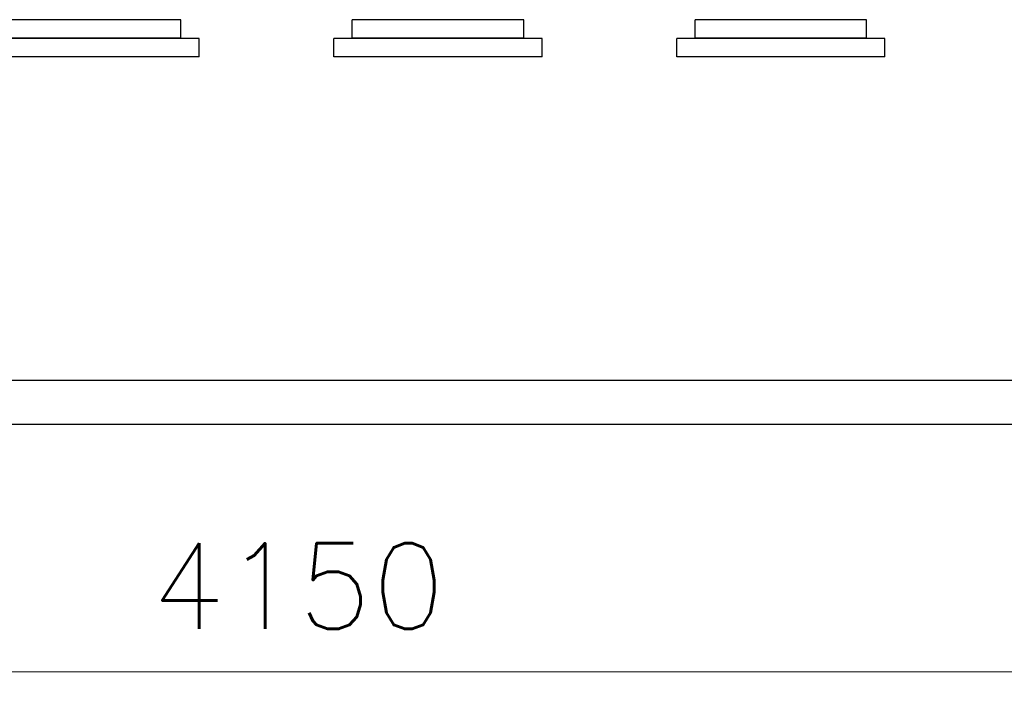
# Model space of a CAD drawing. Header units: inches. Extents: x 0 to 23760, y -13 to 16800.
# Tile 176 of 209: x 17235 to 18844, y 10676 to 11782. Entities that reach past the tile are written whole.
import ezdxf

# ---------------------------------------------------------------- set-up
doc = ezdxf.new("R2010")
doc.units = ezdxf.units.IN
doc.layers.add('254', color=7, linetype='Continuous', true_color=0xffffff)
doc.styles.add('latin_extended', font='simplex.shx')
doc.dimstyles.get("Standard").update_dxf_attribs({"dimtxt": 0.18, "dimasz": 0.18, "dimexe": 0.18, "dimexo": 0.0625, "dimgap": 0.09, "dimtad": 0, "dimtih": 1, "dimtoh": 1, "dimdec": 4, "dimzin": 0, "dimdsep": 46, "dimtxsty": 'Standard', "dimcen": 0.09, "dimadec": 0, "dimazin": 0, "dimtfac": 1, "dimtdec": 4, "dimtofl": 0, "dimtmove": 0, "dimatfit": 3, "dimfxl": 1, "dimtolj": 1, "dimtzin": 0, "dimarcsym": 0})

# ---------------------------------------------------------------- blocks, each defined once
blk = doc.blocks.new('_U11')
at = {"layer": '254', "color": 3, "linetype": 'Continuous', "lineweight": 13, "transparency": 16777216}
for p, q in [((19758.7, 12416), (19758.7, 10676.5)), ((15608.7, 12166), (15608.7, 10676.5)), ((15748.7, 10716.5), (19618.7, 10716.5))]:
    blk.add_line(p, q, dxfattribs=at)
at = {"layer": '254', "color": 3, "transparency": 16777216}
for points in [[(15748.7, 10739.8), (15748.7, 10693.1), (15608.7, 10716.5)], [(19618.7, 10693.1), (19618.7, 10739.8), (19758.7, 10716.5)]]:
    blk.add_solid(points, dxfattribs=at)
at = {"layer": 'Defpoints', "color": 0, "transparency": 16777216}
for p in [(19758.7, 12456), (15608.7, 12206), (19758.7, 10716.5)]:
    blk.add_point(p, dxfattribs=at)
at = {"layer": '254', "color": 2, "lineweight": 13, "transparency": 16777216, "insert": (17450.4, 10926.5), "char_height": 140, "attachment_point": 1, "style": 'latin_extended'}
blk.add_mtext('\\A1;4150', dxfattribs=at)

msp = doc.modelspace()

# ---------------------------------------------------------------- linework, layer by layer
at = {"layer": '254', "color": 2, "linetype": 'Continuous', "lineweight": 25}
for p, q in [((17498.717, 11782.177), (17218.717, 11782.177)), ((17498.717, 11752.177), (17498.717, 11782.177)), ((18058.717, 11782.177), (17778.717, 11782.177)), ((17778.717, 11752.177), (17778.717, 11782.177)), ((18058.717, 11752.177), (18058.717, 11782.177)), ((18618.717, 11782.177), (18338.717, 11782.177)), ((18338.717, 11752.177), (18338.717, 11782.177)), ((18618.717, 11752.177), (18618.717, 11782.177)), ((17528.717, 11751.677), (17188.717, 11751.677)), ((17498.717, 11752.177), (17218.717, 11752.177)), ((17528.717, 11721.677), (17528.717, 11751.677)), ((17748.717, 11721.677), (17748.717, 11751.677)), ((18088.717, 11751.677), (17748.717, 11751.677)), ((18058.717, 11752.177), (17778.717, 11752.177)), ((18088.717, 11721.677), (18088.717, 11751.677)), ((18308.717, 11721.677), (18308.717, 11751.677)), ((18648.717, 11751.677), (18308.717, 11751.677)), ((18618.717, 11752.177), (18338.717, 11752.177)), ((18648.717, 11721.677), (18648.717, 11751.677)), ((17528.717, 11721.677), (17188.717, 11721.677)), ((18088.717, 11721.677), (17748.717, 11721.677)), ((18648.717, 11721.677), (18308.717, 11721.677)), ((15568.717, 11193.041), (19758.717, 11193.041)), ((15568.717, 11120.977), (19758.717, 11120.977))]:
    msp.add_line(p, q, dxfattribs=at)

# ---------------------------------------------------------------- dimensions: what is measured, and where the dimension line sits
at = {"layer": '254', "color": 2, "linetype": 'Continuous', "lineweight": 13}
dim = msp.add_linear_dim(base=(19758.717, 10716.477), p1=(15608.717, 12206.003), p2=(19758.717, 12455.977), dimstyle='Standard', override={"dimscale": 40, "dimtxt": 3.5, "dimasz": 3.5, "dimexe": 1, "dimexo": 1, "dimgap": 1.75, "dimtad": 1, "dimtih": 1, "dimtoh": 0, "dimdec": 2, "dimlfac": 1, "dimzin": 8, "dimdsep": 46, "dimlunit": 2, "dimtxsty": 'latin_extended', "dimsah": 1, "dimse1": 0, "dimse2": 0, "dimsd1": 0, "dimsd2": 0, "dimclrd": 3, "dimclre": 3, "dimclrt": 2, "dimtol": 0, "dimtm": -0.1, "dimtfac": 0.714286, "dimtdec": 3, "dimtofl": 1, "dimtmove": 0, "dimtzin": 8, "dimlwd": 13, "dimlwe": 13}, dxfattribs=at)
dim.commit()
dim.dimension.update_dxf_attribs({"geometry": '_U11', "text_midpoint": (17683.717, 10716.477), "dimtype": 160})

doc.saveas('drawing.dxf')
